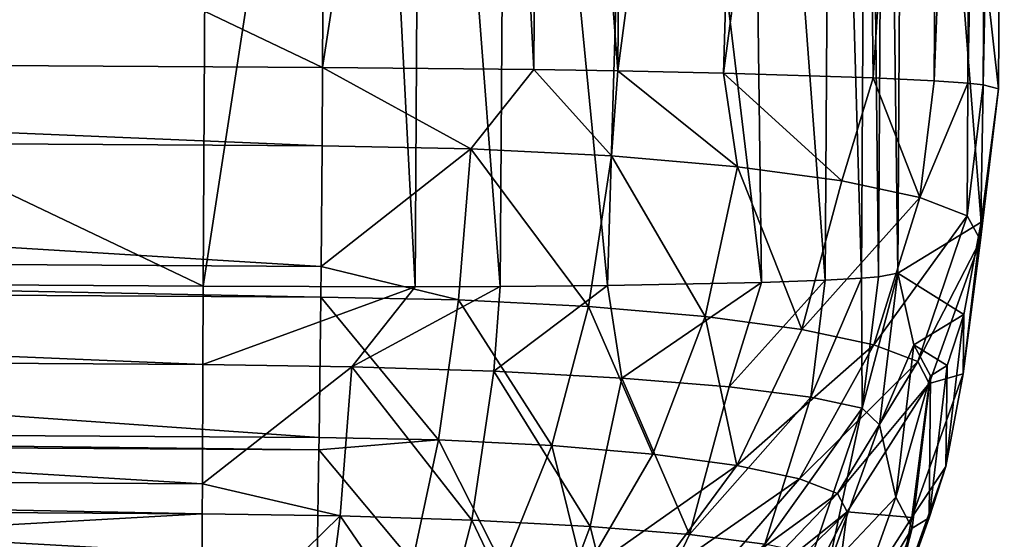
# Model space of a CAD drawing. Header units: millimetres. Extents: x 0 to 281, y 0 to 118.
# Tile 31 of 54: x 169.73 to 176.92, y 86.27 to 90.06. Entities that reach past the tile are written whole.
import ezdxf

# ---------------------------------------------------------------- set-up
doc = ezdxf.new("R2010")
doc.units = ezdxf.units.MM
doc.header["$LTSCALE"] = 25.4
doc.layers.get('0').update_dxf_attribs({"true_color": 0xff5454})

# ---------------------------------------------------------------- blocks, each defined once
blk = doc.blocks.new('WHEEL-LUX-I-8430.STL')
at = {"color": 18, "true_color": 0x000000}
mesh = blk.add_polyface(dxfattribs=at)
corners = [(-20.6919, 221.1071, -555.4867), (-36.6471, 228.7242, -555.4589), (-36.6901, 221.2041, -555.2675), (-20.6489, 228.6273, -555.678)]
mesh.append_faces([[corners[k] for k in face] for face in [(0, 1, 2), (1, 0, 3)]], dxfattribs={"vtx0": -1, "color": 18})
mesh = blk.add_polyface(dxfattribs=at)
corners = [(-19.5382, 228.6173, -555.8186), (-20.6489, 228.6273, -555.678), (-20.6919, 221.1071, -555.4867)]
mesh.append_faces([[corners[k] for k in face] for face in [(0, 1, 2)]], dxfattribs={"color": 18})
mesh = blk.add_polyface(dxfattribs=at)
corners = [(-19.1504, 221.0916, -555.7524), (-19.5382, 228.6173, -555.8186), (-20.6919, 221.1071, -555.4867)]
mesh.append_faces([[corners[k] for k in face] for face in [(0, 1, 2)]], dxfattribs={"color": 18})
mesh = blk.add_polyface(dxfattribs=at)
corners = [(-19.1074, 228.6117, -555.9438), (-19.5382, 228.6173, -555.8186), (-19.1504, 221.0916, -555.7524)]
mesh.append_faces([[corners[k] for k in face] for face in [(0, 1, 2)]], dxfattribs={"color": 18})
mesh = blk.add_polyface(dxfattribs=at)
corners = [(-18.5384, 221.0816, -556.007), (-19.1074, 228.6117, -555.9438), (-19.1504, 221.0916, -555.7524), (-18.4866, 228.6015, -556.2027)]
mesh.append_faces([[corners[k] for k in face] for face in [(0, 1, 2), (1, 0, 3)]], dxfattribs={"vtx0": -1, "color": 18})
mesh = blk.add_polyface(dxfattribs=at)
corners = [(-17.5469, 228.5807, -556.8112), (-18.4866, 228.6015, -556.2027), (-18.5384, 221.0816, -556.007)]
mesh.append_faces([[corners[k] for k in face] for face in [(0, 1, 2)]], dxfattribs={"color": 18})
mesh = blk.add_polyface(dxfattribs=at)
corners = [(-17.5469, 228.5807, -556.8112), (-18.5384, 221.0816, -556.007), (-17.7665, 221.0651, -556.4814)]
mesh.append_faces([[corners[k] for k in face] for face in [(0, 1, 2)]], dxfattribs={"color": 18})
mesh = blk.add_polyface(dxfattribs=at)
corners = [(-16.7663, 228.5558, -557.6133), (-17.7665, 221.0651, -556.4814), (-16.6758, 221.0304, -557.6023), (-17.5469, 228.5807, -556.8112)]
mesh.append_faces([[corners[k] for k in face] for face in [(0, 1, 2), (1, 0, 3)]], dxfattribs={"vtx0": -1, "color": 18})
mesh = blk.add_polyface(dxfattribs=at)
corners = [(-16.7663, 228.5558, -557.6133), (-16.6758, 221.0304, -557.6023), (-16.1838, 228.5282, -558.5692)]
mesh.append_faces([[corners[k] for k in face] for face in [(0, 1, 2)]], dxfattribs={"color": 18})
mesh = blk.add_polyface(dxfattribs=at)
corners = [(-16.1838, 228.5282, -558.5692), (-16.6758, 221.0304, -557.6023), (-16.2309, 221.0083, -558.3688)]
mesh.append_faces([[corners[k] for k in face] for face in [(0, 1, 2)]], dxfattribs={"color": 18})
mesh = blk.add_polyface(dxfattribs=at)
corners = [(-15.942, 228.5108, -559.1967), (-16.2309, 221.0083, -558.3688), (-15.985, 220.9907, -559.0053), (-16.1838, 228.5282, -558.5692)]
mesh.append_faces([[corners[k] for k in face] for face in [(0, 1, 2), (1, 0, 3)]], dxfattribs={"vtx0": -1, "color": 18})
mesh = blk.add_polyface(dxfattribs=at)
corners = [(-15.8287, 228.4991, -559.6306), (-15.985, 220.9907, -559.0053), (-15.8728, 220.9792, -559.4338), (-15.942, 228.5108, -559.1967)]
mesh.append_faces([[corners[k] for k in face] for face in [(0, 1, 2), (1, 0, 3)]], dxfattribs={"vtx0": -1, "color": 18})
mesh = blk.add_polyface(dxfattribs=at)
corners = [(-16.3779, 219.0813, -604.6992), (-16.1364, 218.9305, -587.0078), (-16.2581, 218.856, -595.8547), (-16.013, 219.3047, -578.1684), (-16.4958, 219.6061, -613.5309), (-15.8881, 219.9781, -569.3468), (-16.4528, 227.1262, -613.7224), (-15.7617, 220.9501, -560.5531), (-15.7187, 228.4702, -560.7444)]
mesh.append_faces([[corners[k] for k in face] for face in [(0, 1, 2), (7, 6, 8)]], dxfattribs={"vtx0": -1, "color": 18})
mesh.append_faces([[corners[k] for k in face] for face in [(1, 0, 3), (3, 4, 5), (5, 6, 7)]], dxfattribs={"vtx0": -1, "vtx1": -1, "color": 18})
mesh.append_faces([[corners[k] for k in face] for face in [(3, 0, 4), (5, 4, 6)]], dxfattribs={"vtx0": -1, "vtx2": -1, "color": 18})
mesh = blk.add_polyface(dxfattribs=at)
corners = [(-15.7187, 228.4702, -560.7444), (-15.8728, 220.9792, -559.4338), (-15.7617, 220.9501, -560.5531), (-15.8287, 228.4991, -559.6306)]
mesh.append_faces([[corners[k] for k in face] for face in [(0, 1, 2), (1, 0, 3)]], dxfattribs={"vtx0": -1, "color": 18})
mesh = blk.add_polyface(dxfattribs=at)
corners = [(-37.5197, 227.1267, -618.4326), (-21.5644, 219.5096, -618.4604), (-37.5627, 219.6066, -618.2411), (-21.5215, 227.0297, -618.6517)]
mesh.append_faces([[corners[k] for k in face] for face in [(0, 1, 2), (1, 0, 3)]], dxfattribs={"vtx0": -1, "color": 18})
mesh = blk.add_polyface(dxfattribs=at)
corners = [(-16.9779, 227.0742, -615.8841), (-17.0253, 219.5539, -615.7015), (-17.5867, 227.0538, -616.8235)]
mesh.append_faces([[corners[k] for k in face] for face in [(0, 1, 2)]], dxfattribs={"color": 18})
mesh = blk.add_polyface(dxfattribs=at)
corners = [(-16.9779, 227.0742, -615.8841), (-16.7618, 219.5684, -615.0721), (-17.0253, 219.5539, -615.7015), (-16.7189, 227.0885, -615.2634)]
mesh.append_faces([[corners[k] for k in face] for face in [(0, 1, 2), (1, 0, 3)]], dxfattribs={"vtx0": -1, "color": 18})
mesh = blk.add_polyface(dxfattribs=at)
corners = [(-16.7189, 227.0885, -615.2634), (-16.6378, 219.5785, -614.6468), (-16.7618, 219.5684, -615.0721), (-16.5936, 227.0987, -614.8328)]
mesh.append_faces([[corners[k] for k in face] for face in [(0, 1, 2), (1, 0, 3)]], dxfattribs={"vtx0": -1, "color": 18})
mesh = blk.add_polyface(dxfattribs=at)
corners = [(-16.5936, 227.0987, -614.8328), (-16.4958, 219.6061, -613.5309), (-16.6378, 219.5785, -614.6468), (-16.4528, 227.1262, -613.7224)]
mesh.append_faces([[corners[k] for k in face] for face in [(0, 1, 2), (1, 0, 3)]], dxfattribs={"vtx0": -1, "color": 18})
mesh = blk.add_polyface(dxfattribs=at)
corners = [(-20.4073, 227.0262, -618.5417), (-21.5644, 219.5096, -618.4604), (-21.5215, 227.0297, -618.6517)]
mesh.append_faces([[corners[k] for k in face] for face in [(0, 1, 2)]], dxfattribs={"color": 18})
mesh = blk.add_polyface(dxfattribs=at)
corners = [(-20.0161, 219.5065, -618.2369), (-21.5644, 219.5096, -618.4604), (-20.4073, 227.0262, -618.5417)]
mesh.append_faces([[corners[k] for k in face] for face in [(0, 1, 2)]], dxfattribs={"color": 18})
mesh = blk.add_polyface(dxfattribs=at)
corners = [(-19.9732, 227.0266, -618.4283), (-20.0161, 219.5065, -618.2369), (-20.4073, 227.0262, -618.5417)]
mesh.append_faces([[corners[k] for k in face] for face in [(0, 1, 2)]], dxfattribs={"color": 18})
mesh = blk.add_polyface(dxfattribs=at)
corners = [(-19.9732, 227.0266, -618.4283), (-19.3974, 219.509, -617.9993), (-20.0161, 219.5065, -618.2369), (-19.3455, 227.0291, -618.1865)]
mesh.append_faces([[corners[k] for k in face] for face in [(0, 1, 2), (1, 0, 3)]], dxfattribs={"vtx0": -1, "color": 18})
mesh = blk.add_polyface(dxfattribs=at)
corners = [(-18.6126, 219.516, -617.5461), (-19.3974, 219.509, -617.9993), (-19.3455, 227.0291, -618.1865)]
mesh.append_faces([[corners[k] for k in face] for face in [(0, 1, 2)]], dxfattribs={"color": 18})
mesh = blk.add_polyface(dxfattribs=at)
corners = [(-18.3893, 227.0385, -617.6041), (-18.6126, 219.516, -617.5461), (-19.3455, 227.0291, -618.1865)]
mesh.append_faces([[corners[k] for k in face] for face in [(0, 1, 2)]], dxfattribs={"color": 18})
mesh = blk.add_polyface(dxfattribs=at)
corners = [(-18.3893, 227.0385, -617.6041), (-17.4913, 219.5374, -616.4556), (-18.6126, 219.516, -617.5461), (-17.5867, 227.0538, -616.8235)]
mesh.append_faces([[corners[k] for k in face] for face in [(0, 1, 2), (1, 0, 3)]], dxfattribs={"vtx0": -1, "color": 18})
mesh = blk.add_polyface(dxfattribs=at)
corners = [(-17.5867, 227.0538, -616.8235), (-17.0253, 219.5539, -615.7015), (-17.4913, 219.5374, -616.4556)]
mesh.append_faces([[corners[k] for k in face] for face in [(0, 1, 2)]], dxfattribs={"color": 18})
mesh = blk.add_polyface(dxfattribs=at)
corners = [(-20.6956, 220.5344, -555.5049), (-36.6901, 221.2041, -555.2675), (-36.6938, 220.6314, -555.2857), (-20.6919, 221.1071, -555.4867)]
mesh.append_faces([[corners[k] for k in face] for face in [(0, 1, 2), (1, 0, 3)]], dxfattribs={"vtx0": -1, "color": 18})
mesh = blk.add_polyface(dxfattribs=at)
corners = [(-19.6108, 220.5123, -555.6413), (-20.6919, 221.1071, -555.4867), (-20.6956, 220.5344, -555.5049)]
mesh.append_faces([[corners[k] for k in face] for face in [(0, 1, 2)]], dxfattribs={"color": 18})
mesh = blk.add_polyface(dxfattribs=at)
corners = [(-19.1504, 221.0916, -555.7524), (-20.6919, 221.1071, -555.4867), (-19.6108, 220.5123, -555.6413)]
mesh.append_faces([[corners[k] for k in face] for face in [(0, 1, 2)]], dxfattribs={"color": 18})
mesh = blk.add_polyface(dxfattribs=at)
corners = [(-18.5839, 220.4603, -556.0137), (-19.1504, 221.0916, -555.7524), (-19.6108, 220.5123, -555.6413)]
mesh.append_faces([[corners[k] for k in face] for face in [(0, 1, 2)]], dxfattribs={"color": 18})
mesh = blk.add_polyface(dxfattribs=at)
corners = [(-18.5384, 221.0816, -556.007), (-19.1504, 221.0916, -555.7524), (-18.5839, 220.4603, -556.0137)]
mesh.append_faces([[corners[k] for k in face] for face in [(0, 1, 2)]], dxfattribs={"color": 18})
mesh = blk.add_polyface(dxfattribs=at)
corners = [(-17.6664, 220.381, -556.6034), (-18.5384, 221.0816, -556.007), (-18.5839, 220.4603, -556.0137)]
mesh.append_faces([[corners[k] for k in face] for face in [(0, 1, 2)]], dxfattribs={"color": 18})
mesh = blk.add_polyface(dxfattribs=at)
corners = [(-17.6664, 220.381, -556.6034), (-17.7665, 221.0651, -556.4814), (-18.5384, 221.0816, -556.007)]
mesh.append_faces([[corners[k] for k in face] for face in [(0, 1, 2)]], dxfattribs={"color": 18})
mesh = blk.add_polyface(dxfattribs=at)
corners = [(-17.7665, 221.0651, -556.4814), (-17.6664, 220.381, -556.6034), (-16.9044, 220.2784, -557.3809)]
mesh.append_faces([[corners[k] for k in face] for face in [(0, 1, 2)]], dxfattribs={"color": 18})
mesh = blk.add_polyface(dxfattribs=at)
corners = [(-17.7665, 221.0651, -556.4814), (-16.9044, 220.2784, -557.3809), (-16.6758, 221.0304, -557.6023)]
mesh.append_faces([[corners[k] for k in face] for face in [(0, 1, 2)]], dxfattribs={"color": 18})
mesh = blk.add_polyface(dxfattribs=at)
corners = [(-16.6758, 221.0304, -557.6023), (-16.9044, 220.2784, -557.3809), (-16.3359, 220.1576, -558.3073)]
mesh.append_faces([[corners[k] for k in face] for face in [(0, 1, 2)]], dxfattribs={"color": 18})
mesh = blk.add_polyface(dxfattribs=at)
corners = [(-16.6758, 221.0304, -557.6023), (-16.3359, 220.1576, -558.3073), (-16.2309, 221.0083, -558.3688)]
mesh.append_faces([[corners[k] for k in face] for face in [(0, 1, 2)]], dxfattribs={"color": 18})
mesh = blk.add_polyface(dxfattribs=at)
corners = [(-16.2309, 221.0083, -558.3688), (-16.3359, 220.1576, -558.3073), (-15.985, 220.9907, -559.0053)]
mesh.append_faces([[corners[k] for k in face] for face in [(0, 1, 2)]], dxfattribs={"color": 18})
mesh = blk.add_polyface(dxfattribs=at)
corners = [(-15.985, 220.9907, -559.0053), (-16.3359, 220.1576, -558.3073), (-15.9896, 220.0246, -559.336)]
mesh.append_faces([[corners[k] for k in face] for face in [(0, 1, 2)]], dxfattribs={"color": 18})
mesh = blk.add_polyface(dxfattribs=at)
corners = [(-15.985, 220.9907, -559.0053), (-15.9896, 220.0246, -559.336), (-15.8728, 220.9792, -559.4338)]
mesh.append_faces([[corners[k] for k in face] for face in [(0, 1, 2)]], dxfattribs={"color": 18})
mesh = blk.add_polyface(dxfattribs=at)
corners = [(-15.8728, 220.9792, -559.4338), (-15.9896, 220.0246, -559.336), (-15.8918, 219.8472, -560.4103)]
mesh.append_faces([[corners[k] for k in face] for face in [(0, 1, 2)]], dxfattribs={"color": 18})
mesh = blk.add_polyface(dxfattribs=at)
corners = [(-15.8728, 220.9792, -559.4338), (-15.8918, 219.8472, -560.4103), (-15.7617, 220.9501, -560.5531)]
mesh.append_faces([[corners[k] for k in face] for face in [(0, 1, 2)]], dxfattribs={"color": 18})
mesh = blk.add_polyface(dxfattribs=at)
corners = [(-15.8881, 219.9781, -569.3468), (-15.8918, 219.8472, -560.4103), (-16.0187, 218.8711, -569.2415), (-15.7617, 220.9501, -560.5531)]
mesh.append_faces([[corners[k] for k in face] for face in [(0, 1, 2), (1, 0, 3)]], dxfattribs={"vtx0": -1, "color": 18})
mesh = blk.add_polyface(dxfattribs=at)
corners = [(-20.7031, 219.6541, -555.6641), (-36.6938, 220.6314, -555.2857), (-36.7013, 219.7511, -555.4448), (-20.6956, 220.5344, -555.5049)]
mesh.append_faces([[corners[k] for k in face] for face in [(0, 1, 2), (1, 0, 3)]], dxfattribs={"vtx0": -1, "color": 18})
mesh = blk.add_polyface(dxfattribs=at)
corners = [(-19.6108, 220.5123, -555.6413), (-20.6956, 220.5344, -555.5049), (-20.7031, 219.6541, -555.6641)]
mesh.append_faces([[corners[k] for k in face] for face in [(0, 1, 2)]], dxfattribs={"color": 18})
mesh = blk.add_polyface(dxfattribs=at)
corners = [(-19.6108, 220.5123, -555.6413), (-20.7031, 219.6541, -555.6641), (-19.7015, 219.4106, -555.8572)]
mesh.append_faces([[corners[k] for k in face] for face in [(0, 1, 2)]], dxfattribs={"color": 18})
mesh = blk.add_polyface(dxfattribs=at)
corners = [(-18.7512, 219.3625, -556.2018), (-19.6108, 220.5123, -555.6413), (-19.7015, 219.4106, -555.8572), (-18.5839, 220.4603, -556.0137)]
mesh.append_faces([[corners[k] for k in face] for face in [(0, 1, 2), (1, 0, 3)]], dxfattribs={"vtx0": -1, "color": 18})
mesh = blk.add_polyface(dxfattribs=at)
corners = [(-17.9021, 219.2891, -556.7476), (-18.5839, 220.4603, -556.0137), (-18.7512, 219.3625, -556.2018), (-17.6664, 220.381, -556.6034)]
mesh.append_faces([[corners[k] for k in face] for face in [(0, 1, 2), (1, 0, 3)]], dxfattribs={"vtx0": -1, "color": 18})
mesh = blk.add_polyface(dxfattribs=at)
corners = [(-17.1968, 219.1941, -557.4671), (-17.6664, 220.381, -556.6034), (-17.9021, 219.2891, -556.7476), (-16.9044, 220.2784, -557.3809)]
mesh.append_faces([[corners[k] for k in face] for face in [(0, 1, 2), (1, 0, 3)]], dxfattribs={"vtx0": -1, "color": 18})
mesh = blk.add_polyface(dxfattribs=at)
corners = [(-16.3359, 220.1576, -558.3073), (-17.1968, 219.1941, -557.4671), (-16.6708, 219.0823, -558.3244), (-16.9044, 220.2784, -557.3809)]
mesh.append_faces([[corners[k] for k in face] for face in [(0, 1, 2), (1, 0, 3)]], dxfattribs={"vtx0": -1, "color": 18})
mesh = blk.add_polyface(dxfattribs=at)
corners = [(-15.9896, 220.0246, -559.336), (-16.6708, 219.0823, -558.3244), (-16.3503, 218.9593, -559.2764), (-16.3359, 220.1576, -558.3073)]
mesh.append_faces([[corners[k] for k in face] for face in [(0, 1, 2), (1, 0, 3)]], dxfattribs={"vtx0": -1, "color": 18})
mesh = blk.add_polyface(dxfattribs=at)
corners = [(-15.9896, 220.0246, -559.336), (-16.3503, 218.9593, -559.2764), (-15.8918, 219.8472, -560.4103)]
mesh.append_faces([[corners[k] for k in face] for face in [(0, 1, 2)]], dxfattribs={"color": 18})
mesh = blk.add_polyface(dxfattribs=at)
corners = [(-16.013, 219.3047, -578.1684), (-16.0187, 218.8711, -569.2415), (-16.1442, 218.1948, -578.1007), (-15.8881, 219.9781, -569.3468)]
mesh.append_faces([[corners[k] for k in face] for face in [(0, 1, 2), (1, 0, 3)]], dxfattribs={"vtx0": -1, "color": 18})
mesh = blk.add_polyface(dxfattribs=at)
corners = [(-16.0187, 218.8711, -569.2415), (-16.2661, 218.8011, -560.2714), (-16.3935, 217.8211, -569.1381), (-15.8918, 219.8472, -560.4103)]
mesh.append_faces([[corners[k] for k in face] for face in [(0, 1, 2), (1, 0, 3)]], dxfattribs={"vtx0": -1, "color": 18})
mesh = blk.add_polyface(dxfattribs=at)
corners = [(-15.8918, 219.8472, -560.4103), (-16.3503, 218.9593, -559.2764), (-16.2661, 218.8011, -560.2714)]
mesh.append_faces([[corners[k] for k in face] for face in [(0, 1, 2)]], dxfattribs={"color": 18})
mesh = blk.add_polyface(dxfattribs=at)
corners = [(-20.7054, 219.4311, -555.731), (-36.7013, 219.7511, -555.4448), (-36.7036, 219.528, -555.5118), (-20.7031, 219.6541, -555.6641)]
mesh.append_faces([[corners[k] for k in face] for face in [(0, 1, 2), (1, 0, 3)]], dxfattribs={"vtx0": -1, "color": 18})
mesh = blk.add_polyface(dxfattribs=at)
corners = [(-37.5627, 219.6066, -618.2411), (-21.5673, 218.9386, -618.413), (-37.5655, 219.0355, -618.1938), (-21.5644, 219.5096, -618.4604)]
mesh.append_faces([[corners[k] for k in face] for face in [(0, 1, 2), (1, 0, 3)]], dxfattribs={"vtx0": -1, "color": 18})
mesh = blk.add_polyface(dxfattribs=at)
corners = [(-19.7015, 219.4106, -555.8572), (-20.7031, 219.6541, -555.6641), (-20.7054, 219.4311, -555.731)]
mesh.append_faces([[corners[k] for k in face] for face in [(0, 1, 2)]], dxfattribs={"color": 18})
mesh = blk.add_polyface(dxfattribs=at)
corners = [(-16.4958, 219.6061, -613.5309), (-16.7567, 218.6203, -614.6928), (-16.6378, 219.5785, -614.6468)]
mesh.append_faces([[corners[k] for k in face] for face in [(0, 1, 2)]], dxfattribs={"color": 18})
mesh = blk.add_polyface(dxfattribs=at)
corners = [(-16.4958, 219.6061, -613.5309), (-16.629, 218.4975, -613.614), (-16.7567, 218.6203, -614.6928)]
mesh.append_faces([[corners[k] for k in face] for face in [(0, 1, 2)]], dxfattribs={"color": 18})
mesh = blk.add_polyface(dxfattribs=at)
corners = [(-16.629, 218.4975, -613.614), (-16.3779, 219.0813, -604.6992), (-16.5107, 217.9704, -604.7446), (-16.4958, 219.6061, -613.5309)]
mesh.append_faces([[corners[k] for k in face] for face in [(0, 1, 2), (1, 0, 3)]], dxfattribs={"vtx0": -1, "color": 18})
mesh = blk.add_polyface(dxfattribs=at)
corners = [(-17.4913, 219.5374, -616.4556), (-18.5087, 218.8389, -617.3925), (-18.6126, 219.516, -617.5461)]
mesh.append_faces([[corners[k] for k in face] for face in [(0, 1, 2)]], dxfattribs={"color": 18})
mesh = blk.add_polyface(dxfattribs=at)
corners = [(-17.4913, 219.5374, -616.4556), (-17.7254, 218.7753, -616.6321), (-18.5087, 218.8389, -617.3925)]
mesh.append_faces([[corners[k] for k in face] for face in [(0, 1, 2)]], dxfattribs={"color": 18})
mesh = blk.add_polyface(dxfattribs=at)
corners = [(-17.0253, 219.5539, -615.7015), (-17.1314, 218.7012, -615.717), (-17.7254, 218.7753, -616.6321)]
mesh.append_faces([[corners[k] for k in face] for face in [(0, 1, 2)]], dxfattribs={"color": 18})
mesh = blk.add_polyface(dxfattribs=at)
corners = [(-17.0253, 219.5539, -615.7015), (-17.7254, 218.7753, -616.6321), (-17.4913, 219.5374, -616.4556)]
mesh.append_faces([[corners[k] for k in face] for face in [(0, 1, 2)]], dxfattribs={"color": 18})
mesh = blk.add_polyface(dxfattribs=at)
corners = [(-16.7618, 219.5684, -615.0721), (-16.7567, 218.6203, -614.6928), (-17.1314, 218.7012, -615.717)]
mesh.append_faces([[corners[k] for k in face] for face in [(0, 1, 2)]], dxfattribs={"color": 18})
mesh = blk.add_polyface(dxfattribs=at)
corners = [(-16.7618, 219.5684, -615.0721), (-17.1314, 218.7012, -615.717), (-17.0253, 219.5539, -615.7015)]
mesh.append_faces([[corners[k] for k in face] for face in [(0, 1, 2)]], dxfattribs={"color": 18})
mesh = blk.add_polyface(dxfattribs=at)
corners = [(-16.6378, 219.5785, -614.6468), (-16.7567, 218.6203, -614.6928), (-16.7618, 219.5684, -615.0721)]
mesh.append_faces([[corners[k] for k in face] for face in [(0, 1, 2)]], dxfattribs={"color": 18})
mesh = blk.add_polyface(dxfattribs=at)
corners = [(-20.718, 218.4063, -556.1983), (-36.7036, 219.528, -555.5118), (-36.7162, 218.5033, -555.9791), (-20.7054, 219.4311, -555.731)]
mesh.append_faces([[corners[k] for k in face] for face in [(0, 1, 2), (1, 0, 3)]], dxfattribs={"vtx0": -1, "color": 18})
mesh = blk.add_polyface(dxfattribs=at)
corners = [(-20.0161, 219.5065, -618.2369), (-21.5673, 218.9386, -618.413), (-21.5644, 219.5096, -618.4604)]
mesh.append_faces([[corners[k] for k in face] for face in [(0, 1, 2)]], dxfattribs={"color": 18})
mesh = blk.add_polyface(dxfattribs=at)
corners = [(-20.0161, 219.5065, -618.2369), (-20.4791, 218.9226, -618.3058), (-21.5673, 218.9386, -618.413)]
mesh.append_faces([[corners[k] for k in face] for face in [(0, 1, 2)]], dxfattribs={"color": 18})
mesh = blk.add_polyface(dxfattribs=at)
corners = [(-19.3974, 219.509, -617.9993), (-19.4423, 218.8889, -617.9598), (-20.4791, 218.9226, -618.3058)]
mesh.append_faces([[corners[k] for k in face] for face in [(0, 1, 2)]], dxfattribs={"color": 18})
mesh = blk.add_polyface(dxfattribs=at)
corners = [(-19.3974, 219.509, -617.9993), (-20.4791, 218.9226, -618.3058), (-20.0161, 219.5065, -618.2369)]
mesh.append_faces([[corners[k] for k in face] for face in [(0, 1, 2)]], dxfattribs={"color": 18})
mesh = blk.add_polyface(dxfattribs=at)
corners = [(-18.5087, 218.8389, -617.3925), (-19.4423, 218.8889, -617.9598), (-18.6126, 219.516, -617.5461)]
mesh.append_faces([[corners[k] for k in face] for face in [(0, 1, 2)]], dxfattribs={"color": 18})
mesh = blk.add_polyface(dxfattribs=at)
corners = [(-18.6126, 219.516, -617.5461), (-19.4423, 218.8889, -617.9598), (-19.3974, 219.509, -617.9993)]
mesh.append_faces([[corners[k] for k in face] for face in [(0, 1, 2)]], dxfattribs={"color": 18})
mesh = blk.add_polyface(dxfattribs=at)
corners = [(-19.8459, 218.3885, -556.3079), (-20.7054, 219.4311, -555.731), (-20.718, 218.4063, -556.1983), (-19.7015, 219.4106, -555.8572)]
mesh.append_faces([[corners[k] for k in face] for face in [(0, 1, 2), (1, 0, 3)]], dxfattribs={"vtx0": -1, "color": 18})
mesh = blk.add_polyface(dxfattribs=at)
corners = [(-19.0204, 218.3467, -556.6072), (-19.7015, 219.4106, -555.8572), (-19.8459, 218.3885, -556.3079), (-18.7512, 219.3625, -556.2018)]
mesh.append_faces([[corners[k] for k in face] for face in [(0, 1, 2), (1, 0, 3)]], dxfattribs={"vtx0": -1, "color": 18})
mesh = blk.add_polyface(dxfattribs=at)
corners = [(-18.2828, 218.283, -557.0814), (-18.7512, 219.3625, -556.2018), (-19.0204, 218.3467, -556.6072), (-17.9021, 219.2891, -556.7476)]
mesh.append_faces([[corners[k] for k in face] for face in [(0, 1, 2), (1, 0, 3)]], dxfattribs={"vtx0": -1, "color": 18})
mesh = blk.add_polyface(dxfattribs=at)
corners = [(-17.6702, 218.2005, -557.7064), (-17.9021, 219.2891, -556.7476), (-18.2828, 218.283, -557.0814), (-17.1968, 219.1941, -557.4671)]
mesh.append_faces([[corners[k] for k in face] for face in [(0, 1, 2), (1, 0, 3)]], dxfattribs={"vtx0": -1, "color": 18})
mesh = blk.add_polyface(dxfattribs=at)
corners = [(-16.1364, 218.9305, -587.0078), (-16.1442, 218.1948, -578.1007), (-16.2681, 217.819, -586.9777), (-16.013, 219.3047, -578.1684)]
mesh.append_faces([[corners[k] for k in face] for face in [(0, 1, 2), (1, 0, 3)]], dxfattribs={"vtx0": -1, "color": 18})
mesh = blk.add_polyface(dxfattribs=at)
corners = [(-16.6708, 219.0823, -558.3244), (-17.6702, 218.2005, -557.7064), (-17.2132, 218.1033, -558.4511), (-17.1968, 219.1941, -557.4671)]
mesh.append_faces([[corners[k] for k in face] for face in [(0, 1, 2), (1, 0, 3)]], dxfattribs={"vtx0": -1, "color": 18})
mesh = blk.add_polyface(dxfattribs=at)
corners = [(-37.5655, 219.0355, -618.1938), (-21.5697, 218.0674, -618.2094), (-37.568, 218.1644, -617.9901), (-21.5673, 218.9386, -618.413)]
mesh.append_faces([[corners[k] for k in face] for face in [(0, 1, 2), (1, 0, 3)]], dxfattribs={"vtx0": -1, "color": 18})
mesh = blk.add_polyface(dxfattribs=at)
corners = [(-16.3503, 218.9593, -559.2764), (-17.2132, 218.1033, -558.4511), (-16.9348, 217.9965, -559.2781), (-16.6708, 219.0823, -558.3244)]
mesh.append_faces([[corners[k] for k in face] for face in [(0, 1, 2), (1, 0, 3)]], dxfattribs={"vtx0": -1, "color": 18})
mesh = blk.add_polyface(dxfattribs=at)
corners = [(-16.5107, 217.9704, -604.7446), (-16.2581, 218.856, -595.8547), (-16.3903, 217.7442, -595.8624), (-16.3779, 219.0813, -604.6992)]
mesh.append_faces([[corners[k] for k in face] for face in [(0, 1, 2), (1, 0, 3)]], dxfattribs={"vtx0": -1, "color": 18})
mesh = blk.add_polyface(dxfattribs=at)
corners = [(-16.3503, 218.9593, -559.2764), (-16.9348, 217.9965, -559.2781), (-16.2661, 218.8011, -560.2714)]
mesh.append_faces([[corners[k] for k in face] for face in [(0, 1, 2)]], dxfattribs={"color": 18})
mesh = blk.add_polyface(dxfattribs=at)
corners = [(-20.4791, 218.9226, -618.3058), (-21.5697, 218.0674, -618.2094), (-21.5673, 218.9386, -618.413)]
mesh.append_faces([[corners[k] for k in face] for face in [(0, 1, 2)]], dxfattribs={"color": 18})
mesh = blk.add_polyface(dxfattribs=at)
corners = [(-20.4791, 218.9226, -618.3058), (-20.563, 217.8333, -618.0319), (-21.5697, 218.0674, -618.2094)]
mesh.append_faces([[corners[k] for k in face] for face in [(0, 1, 2)]], dxfattribs={"color": 18})
mesh = blk.add_polyface(dxfattribs=at)
corners = [(-20.4791, 218.9226, -618.3058), (-19.6034, 217.8021, -617.7118), (-20.563, 217.8333, -618.0319), (-19.4423, 218.8889, -617.9598)]
mesh.append_faces([[corners[k] for k in face] for face in [(0, 1, 2), (1, 0, 3)]], dxfattribs={"vtx0": -1, "color": 18})
mesh = blk.add_polyface(dxfattribs=at)
corners = [(-19.4423, 218.8889, -617.9598), (-18.7395, 217.7558, -617.1867), (-19.6034, 217.8021, -617.7118), (-18.5087, 218.8389, -617.3925)]
mesh.append_faces([[corners[k] for k in face] for face in [(0, 1, 2), (1, 0, 3)]], dxfattribs={"vtx0": -1, "color": 18})
mesh = blk.add_polyface(dxfattribs=at)
corners = [(-16.2581, 218.856, -595.8547), (-16.2681, 217.819, -586.9777), (-16.3903, 217.7442, -595.8624), (-16.1364, 218.9305, -587.0078)]
mesh.append_faces([[corners[k] for k in face] for face in [(0, 1, 2), (1, 0, 3)]], dxfattribs={"vtx0": -1, "color": 18})
mesh = blk.add_polyface(dxfattribs=at)
corners = [(-18.5087, 218.8389, -617.3925), (-18.0146, 217.697, -616.483), (-18.7395, 217.7558, -617.1867), (-17.7254, 218.7753, -616.6321)]
mesh.append_faces([[corners[k] for k in face] for face in [(0, 1, 2), (1, 0, 3)]], dxfattribs={"vtx0": -1, "color": 18})
mesh = blk.add_polyface(dxfattribs=at)
corners = [(-16.1442, 218.1948, -578.1007), (-16.3935, 217.8211, -569.1381), (-16.5195, 217.1421, -578.033), (-16.0187, 218.8711, -569.2415)]
mesh.append_faces([[corners[k] for k in face] for face in [(0, 1, 2), (1, 0, 3)]], dxfattribs={"vtx0": -1, "color": 18})
mesh = blk.add_polyface(dxfattribs=at)
corners = [(-18.0146, 217.697, -616.483), (-17.1314, 218.7012, -615.717), (-17.4649, 217.6284, -615.6361), (-17.7254, 218.7753, -616.6321)]
mesh.append_faces([[corners[k] for k in face] for face in [(0, 1, 2), (1, 0, 3)]], dxfattribs={"vtx0": -1, "color": 18})
mesh = blk.add_polyface(dxfattribs=at)
corners = [(-16.3935, 217.8211, -569.1381), (-16.8657, 217.8644, -560.143), (-16.9936, 216.8808, -569.0417), (-16.2661, 218.8011, -560.2714)]
mesh.append_faces([[corners[k] for k in face] for face in [(0, 1, 2), (1, 0, 3)]], dxfattribs={"vtx0": -1, "color": 18})
mesh = blk.add_polyface(dxfattribs=at)
corners = [(-16.2661, 218.8011, -560.2714), (-16.9348, 217.9965, -559.2781), (-16.8657, 217.8644, -560.143)]
mesh.append_faces([[corners[k] for k in face] for face in [(0, 1, 2)]], dxfattribs={"color": 18})
mesh = blk.add_polyface(dxfattribs=at)
corners = [(-17.4649, 217.6284, -615.6361), (-16.7567, 218.6203, -614.6928), (-17.1181, 217.5536, -614.6883), (-17.1314, 218.7012, -615.717)]
mesh.append_faces([[corners[k] for k in face] for face in [(0, 1, 2), (1, 0, 3)]], dxfattribs={"vtx0": -1, "color": 18})
mesh = blk.add_polyface(dxfattribs=at)
corners = [(-16.7567, 218.6203, -614.6928), (-17.0062, 217.446, -613.6893), (-17.1181, 217.5536, -614.6883)]
mesh.append_faces([[corners[k] for k in face] for face in [(0, 1, 2)]], dxfattribs={"color": 18})
mesh = blk.add_polyface(dxfattribs=at)
corners = [(-16.7567, 218.6203, -614.6928), (-16.629, 218.4975, -613.614), (-17.0062, 217.446, -613.6893)]
mesh.append_faces([[corners[k] for k in face] for face in [(0, 1, 2)]], dxfattribs={"color": 18})
mesh = blk.add_polyface(dxfattribs=at)
corners = [(-20.7193, 218.3148, -556.2546), (-36.7162, 218.5033, -555.9791), (-36.7175, 218.4117, -556.0354), (-20.718, 218.4063, -556.1983)]
mesh.append_faces([[corners[k] for k in face] for face in [(0, 1, 2), (1, 0, 3)]], dxfattribs={"vtx0": -1, "color": 18})
mesh = blk.add_polyface(dxfattribs=at)
corners = [(-17.0062, 217.446, -613.6893), (-16.5107, 217.9704, -604.7446), (-16.8874, 216.9168, -604.7842), (-16.629, 218.4975, -613.614)]
mesh.append_faces([[corners[k] for k in face] for face in [(0, 1, 2), (1, 0, 3)]], dxfattribs={"vtx0": -1, "color": 18})
mesh = blk.add_polyface(dxfattribs=at)
corners = [(-20.7328, 217.5122, -556.8831), (-36.7175, 218.4117, -556.0354), (-36.731, 217.6091, -556.6639), (-20.7193, 218.3148, -556.2546)]
mesh.append_faces([[corners[k] for k in face] for face in [(0, 1, 2), (1, 0, 3)]], dxfattribs={"vtx0": -1, "color": 18})
mesh = blk.add_polyface(dxfattribs=at)
corners = [(-19.8459, 218.3885, -556.3079), (-20.718, 218.4063, -556.1983), (-20.7193, 218.3148, -556.2546)]
mesh.append_faces([[corners[k] for k in face] for face in [(0, 1, 2)]], dxfattribs={"color": 18})
mesh = blk.add_polyface(dxfattribs=at)
corners = [(-19.8459, 218.3885, -556.3079), (-20.7193, 218.3148, -556.2546), (-20.0368, 217.498, -556.9706)]
mesh.append_faces([[corners[k] for k in face] for face in [(0, 1, 2)]], dxfattribs={"color": 18})
mesh = blk.add_polyface(dxfattribs=at)
corners = [(-19.378, 217.4646, -557.2095), (-19.8459, 218.3885, -556.3079), (-20.0368, 217.498, -556.9706), (-19.0204, 218.3467, -556.6072)]
mesh.append_faces([[corners[k] for k in face] for face in [(0, 1, 2), (1, 0, 3)]], dxfattribs={"vtx0": -1, "color": 18})
mesh = blk.add_polyface(dxfattribs=at)
corners = [(-20.0368, 217.498, -556.9706), (-20.7193, 218.3148, -556.2546), (-20.7328, 217.5122, -556.8831)]
mesh.append_faces([[corners[k] for k in face] for face in [(0, 1, 2)]], dxfattribs={"color": 18})
mesh = blk.add_polyface(dxfattribs=at)
corners = [(-18.7893, 217.4137, -557.5878), (-19.0204, 218.3467, -556.6072), (-19.378, 217.4646, -557.2095), (-18.2828, 218.283, -557.0814)]
mesh.append_faces([[corners[k] for k in face] for face in [(0, 1, 2), (1, 0, 3)]], dxfattribs={"vtx0": -1, "color": 18})
mesh = blk.add_polyface(dxfattribs=at)
corners = [(-17.6702, 218.2005, -557.7064), (-18.7893, 217.4137, -557.5878), (-18.3004, 217.3479, -558.0867), (-18.2828, 218.283, -557.0814)]
mesh.append_faces([[corners[k] for k in face] for face in [(0, 1, 2), (1, 0, 3)]], dxfattribs={"vtx0": -1, "color": 18})
mesh = blk.add_polyface(dxfattribs=at)
corners = [(-37.568, 218.1644, -617.9901), (-21.57, 217.8481, -618.1311), (-37.5682, 217.945, -617.9119), (-21.5697, 218.0674, -618.2094)]
mesh.append_faces([[corners[k] for k in face] for face in [(0, 1, 2), (1, 0, 3)]], dxfattribs={"vtx0": -1, "color": 18})
mesh = blk.add_polyface(dxfattribs=at)
corners = [(-17.2132, 218.1033, -558.4511), (-18.3004, 217.3479, -558.0867), (-17.9357, 217.2704, -558.681), (-17.6702, 218.2005, -557.7064)]
mesh.append_faces([[corners[k] for k in face] for face in [(0, 1, 2), (1, 0, 3)]], dxfattribs={"vtx0": -1, "color": 18})
mesh = blk.add_polyface(dxfattribs=at)
corners = [(-16.2681, 217.819, -586.9777), (-16.5195, 217.1421, -578.033), (-16.6439, 216.7648, -586.9457), (-16.1442, 218.1948, -578.1007)]
mesh.append_faces([[corners[k] for k in face] for face in [(0, 1, 2), (1, 0, 3)]], dxfattribs={"vtx0": -1, "color": 18})
mesh = blk.add_polyface(dxfattribs=at)
corners = [(-16.9348, 217.9965, -559.2781), (-17.9357, 217.2704, -558.681), (-17.7135, 217.1851, -559.3411), (-17.2132, 218.1033, -558.4511)]
mesh.append_faces([[corners[k] for k in face] for face in [(0, 1, 2), (1, 0, 3)]], dxfattribs={"vtx0": -1, "color": 18})
mesh = blk.add_polyface(dxfattribs=at)
corners = [(-20.563, 217.8333, -618.0319), (-21.57, 217.8481, -618.1311), (-21.5697, 218.0674, -618.2094)]
mesh.append_faces([[corners[k] for k in face] for face in [(0, 1, 2)]], dxfattribs={"color": 18})
mesh = blk.add_polyface(dxfattribs=at)
corners = [(-16.9348, 217.9965, -559.2781), (-17.7135, 217.1851, -559.3411), (-16.8657, 217.8644, -560.143)]
mesh.append_faces([[corners[k] for k in face] for face in [(0, 1, 2)]], dxfattribs={"color": 18})
mesh = blk.add_polyface(dxfattribs=at)
corners = [(-16.8874, 216.9168, -604.7842), (-16.3903, 217.7442, -595.8624), (-16.7666, 216.6897, -595.8663), (-16.5107, 217.9704, -604.7446)]
mesh.append_faces([[corners[k] for k in face] for face in [(0, 1, 2), (1, 0, 3)]], dxfattribs={"vtx0": -1, "color": 18})
mesh = blk.add_polyface(dxfattribs=at)
corners = [(-21.57, 217.8481, -618.1311), (-37.5672, 216.9453, -617.3931), (-37.5682, 217.945, -617.9119), (-21.569, 216.8483, -617.6123)]
mesh.append_faces([[corners[k] for k in face] for face in [(0, 1, 2), (1, 0, 3)]], dxfattribs={"vtx0": -1, "color": 18})
mesh = blk.add_polyface(dxfattribs=at)
corners = [(-20.563, 217.8333, -618.0319), (-21.569, 216.8483, -617.6123), (-21.57, 217.8481, -618.1311), (-20.6942, 216.8355, -617.5261)]
mesh.append_faces([[corners[k] for k in face] for face in [(0, 1, 2), (1, 0, 3)]], dxfattribs={"vtx0": -1, "color": 18})
mesh = blk.add_polyface(dxfattribs=at)
corners = [(-20.563, 217.8333, -618.0319), (-19.8606, 216.8084, -617.248), (-20.6942, 216.8355, -617.5261), (-19.6034, 217.8021, -617.7118)]
mesh.append_faces([[corners[k] for k in face] for face in [(0, 1, 2), (1, 0, 3)]], dxfattribs={"vtx0": -1, "color": 18})
mesh = blk.add_polyface(dxfattribs=at)
corners = [(-16.8657, 217.8644, -560.143), (-17.789, 216.0974, -568.9572), (-16.9936, 216.8808, -569.0417), (-17.6607, 217.0839, -560.0319)]
mesh.append_faces([[corners[k] for k in face] for face in [(0, 1, 2), (1, 0, 3)]], dxfattribs={"vtx0": -1, "color": 18})
mesh = blk.add_polyface(dxfattribs=at)
corners = [(-16.8657, 217.8644, -560.143), (-17.7135, 217.1851, -559.3411), (-17.6607, 217.0839, -560.0319)]
mesh.append_faces([[corners[k] for k in face] for face in [(0, 1, 2)]], dxfattribs={"color": 18})
mesh = blk.add_polyface(dxfattribs=at)
corners = [(-16.5195, 217.1421, -578.033), (-16.9936, 216.8808, -569.0417), (-17.1201, 216.1993, -577.9686), (-16.3935, 217.8211, -569.1381)]
mesh.append_faces([[corners[k] for k in face] for face in [(0, 1, 2), (1, 0, 3)]], dxfattribs={"vtx0": -1, "color": 18})
mesh = blk.add_polyface(dxfattribs=at)
corners = [(-16.3903, 217.7442, -595.8624), (-16.6439, 216.7648, -586.9457), (-16.7666, 216.6897, -595.8663), (-16.2681, 217.819, -586.9777)]
mesh.append_faces([[corners[k] for k in face] for face in [(0, 1, 2), (1, 0, 3)]], dxfattribs={"vtx0": -1, "color": 18})
mesh = blk.add_polyface(dxfattribs=at)
corners = [(-19.6034, 217.8021, -617.7118), (-19.1102, 216.7682, -616.7919), (-19.8606, 216.8084, -617.248), (-18.7395, 217.7558, -617.1867)]
mesh.append_faces([[corners[k] for k in face] for face in [(0, 1, 2), (1, 0, 3)]], dxfattribs={"vtx0": -1, "color": 18})
mesh = blk.add_polyface(dxfattribs=at)
corners = [(-18.7395, 217.7558, -617.1867), (-18.4804, 216.7171, -616.1807), (-19.1102, 216.7682, -616.7919), (-18.0146, 217.697, -616.483)]
mesh.append_faces([[corners[k] for k in face] for face in [(0, 1, 2), (1, 0, 3)]], dxfattribs={"vtx0": -1, "color": 18})
mesh = blk.add_polyface(dxfattribs=at)
corners = [(-18.4804, 216.7171, -616.1807), (-17.4649, 217.6284, -615.6361), (-18.0029, 216.6575, -615.4449), (-18.0146, 217.697, -616.483)]
mesh.append_faces([[corners[k] for k in face] for face in [(0, 1, 2), (1, 0, 3)]], dxfattribs={"vtx0": -1, "color": 18})

msp = doc.modelspace()

# ---------------------------------------------------------------- block references
at = {"color": 0}
msp.add_blockref('WHEEL-LUX-I-8430.STL', (192.6372, -131.3939, 1016.9448), dxfattribs=at)

doc.saveas('drawing.dxf')
